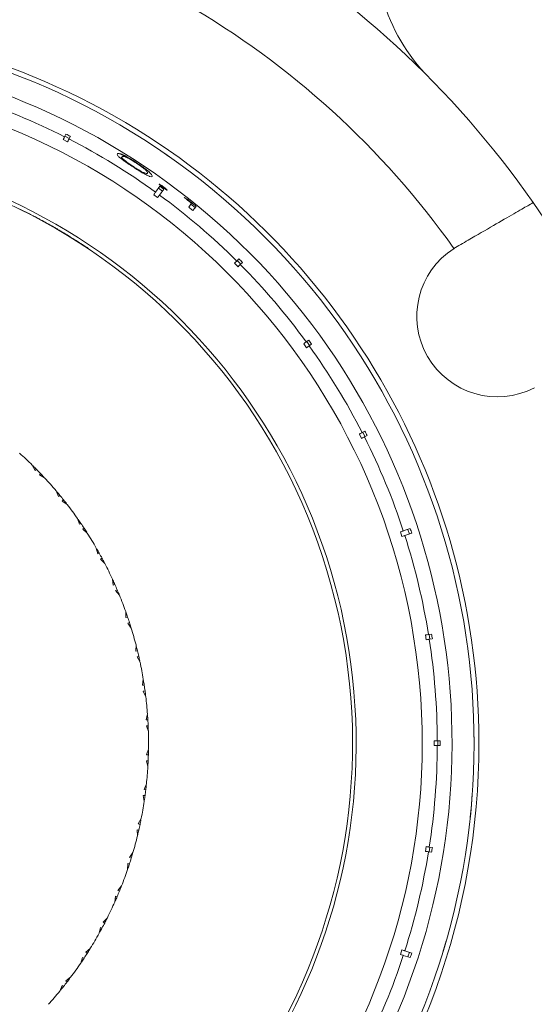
# Model space of a CAD drawing. Header units: inches. Extents: x -4.2 to 22.3, y -10.2 to 17.4.
# Tile 15 of 121: x 6 to 7.1, y -7.6 to -5.6. Entities that reach past the tile are written whole.
import ezdxf

# ---------------------------------------------------------------- set-up
doc = ezdxf.new("R2010")
doc.units = ezdxf.units.IN
doc.header["$MEASUREMENT"] = 0

msp = doc.modelspace()

# ---------------------------------------------------------------- linework, layer by layer
at = {"color": 7, "linetype": 'Continuous', "lineweight": 15}
for p, q in [((6.1403, -5.8628), (6.1374, -5.8683)), ((6.1469, -5.8717), (6.138, -5.8672)), ((6.1463, -5.8729), (6.1492, -5.8673)), ((6.1434, -5.8786), (6.1345, -5.8741)), ((6.2547, -5.9101), (6.2554, -5.9091)), ((6.3513, -5.9085), (6.3301, -5.894)), ((6.2782, -5.9304), (6.2788, -5.9295)), ((6.3012, -5.9444), (6.3023, -5.9429)), ((6.3329, -5.9697), (6.3241, -5.9818)), ((6.3381, -5.9796), (6.33, -5.9738)), ((6.3392, -5.9723), (6.3403, -5.9708)), ((6.3284, -5.9929), (6.3204, -5.987)), ((6.3322, -5.9877), (6.341, -5.9756)), ((6.3886, -5.9973), (6.3892, -5.9964)), ((6.3921, -6.0126), (6.3979, -6.0047)), ((6.3966, -6.0065), (6.4057, -6.0131)), ((6.4073, -6.0109), (6.4009, -6.0197)), ((6.0455, -6.0165), (6.0453, -6.0168)), ((6.0627, -6.0251), (6.0625, -6.0254)), ((6.0727, -6.0302), (6.0725, -6.0305)), ((6.0971, -6.0433), (6.0912, -6.0401)), ((6.1002, -6.0454), (6.1004, -6.0451)), ((6.1135, -6.0524), (6.1133, -6.0528)), ((6.1494, -6.0738), (6.1492, -6.0741)), ((6.9428, -6.0934), (6.9365, -6.0972)), ((6.1858, -6.0971), (6.1855, -6.0974)), ((6.4933, -6.1348), (6.4862, -6.1277)), ((6.4952, -6.1187), (6.4908, -6.1231)), ((6.4988, -6.1293), (6.4917, -6.1222)), ((6.4979, -6.1302), (6.5023, -6.1258)), ((6.634, -6.3007), (6.6281, -6.2926)), ((6.6383, -6.2851), (6.6333, -6.2888)), ((6.6402, -6.2961), (6.6343, -6.288)), ((6.6392, -6.2969), (6.6442, -6.2932)), ((6.7469, -6.4865), (6.7424, -6.4776)), ((6.7537, -6.4718), (6.7481, -6.4747)), ((6.7538, -6.483), (6.7493, -6.4741)), ((6.7527, -6.4836), (6.7582, -6.4808)), ((6.0712, -6.5414), (6.077, -6.5523)), ((6.0798, -6.55), (6.077, -6.5523)), ((6.088, -6.5585), (6.0856, -6.5612)), ((6.0963, -6.5674), (6.0856, -6.5612)), ((6.12, -6.594), (6.1248, -6.6054)), ((6.1278, -6.6034), (6.1248, -6.6054)), ((6.1353, -6.6126), (6.1326, -6.6151)), ((6.1427, -6.6222), (6.1326, -6.6151)), ((6.1639, -6.6508), (6.1677, -6.6626)), ((6.1708, -6.6608), (6.1677, -6.6626)), ((6.1774, -6.6707), (6.1746, -6.6729)), ((6.184, -6.6809), (6.1746, -6.6729)), ((6.8294, -6.6878), (6.8264, -6.6782)), ((6.8467, -6.6716), (6.8325, -6.6763)), ((6.8451, -6.6827), (6.842, -6.6732)), ((6.8356, -6.6858), (6.8498, -6.6811)), ((6.2025, -6.7113), (6.2053, -6.7234)), ((6.2085, -6.7219), (6.2053, -6.7234)), ((6.2142, -6.7323), (6.2112, -6.7342)), ((6.2199, -6.743), (6.2112, -6.7342)), ((6.2356, -6.775), (6.2372, -6.7873)), ((6.2406, -6.7861), (6.2372, -6.7873)), ((6.2454, -6.797), (6.2422, -6.7986)), ((6.2501, -6.8082), (6.2422, -6.7986)), ((6.2628, -6.8415), (6.2633, -6.8538)), ((6.2668, -6.8529), (6.2633, -6.8538)), ((6.2706, -6.8642), (6.2673, -6.8656)), ((6.2743, -6.8758), (6.2673, -6.8656)), ((6.8795, -6.8994), (6.8779, -6.8895)), ((6.8904, -6.8876), (6.8843, -6.8885)), ((6.8871, -6.8982), (6.8855, -6.8883)), ((6.8858, -6.8984), (6.892, -6.8974)), ((6.284, -6.9101), (6.2834, -6.9224)), ((6.2869, -6.9218), (6.2834, -6.9224)), ((6.2897, -6.9334), (6.2862, -6.9345)), ((6.2923, -6.9453), (6.2862, -6.9345)), ((6.2989, -6.9803), (6.2972, -6.9925)), ((6.3008, -6.9923), (6.2972, -6.9925)), ((6.3025, -7.004), (6.299, -7.0048)), ((6.304, -7.0161), (6.299, -7.0048)), ((6.3075, -7.0515), (6.3047, -7.0636)), ((6.3083, -7.0637), (6.3047, -7.0636)), ((6.3089, -7.0755), (6.3053, -7.076)), ((6.3094, -7.0877), (6.3053, -7.076)), ((6.9775, -7.0851), (6.9777, -7.1099)), ((6.3096, -7.1233), (6.3058, -7.1351)), ((6.8957, -7.1163), (6.8957, -7.1063)), ((6.9084, -7.1063), (6.9022, -7.1063)), ((6.9022, -7.1163), (6.9084, -7.1163)), ((6.9034, -7.1163), (6.9034, -7.1063)), ((6.3093, -7.1354), (6.3058, -7.1351)), ((6.3089, -7.1473), (6.3053, -7.1474)), ((6.3083, -7.1594), (6.3053, -7.1474)), ((6.3053, -7.195), (6.3004, -7.2063)), ((6.3025, -7.2188), (6.2989, -7.2186)), ((6.3007, -7.2308), (6.2989, -7.2186)), ((6.304, -7.207), (6.3004, -7.2063)), ((6.9722, -7.2387), (6.9741, -7.214)), ((6.9722, -7.2387), (6.9698, -7.2633)), ((6.2946, -7.2659), (6.2887, -7.2768)), ((6.2922, -7.2778), (6.2887, -7.2768)), ((6.2896, -7.2894), (6.2861, -7.2889)), ((6.2868, -7.3012), (6.2861, -7.2889)), ((6.8779, -7.3331), (6.8795, -7.3232)), ((6.8855, -7.3343), (6.8871, -7.3244)), ((6.892, -7.3252), (6.8858, -7.3242)), ((6.2776, -7.3357), (6.2707, -7.346)), ((6.2741, -7.3473), (6.2707, -7.346)), ((6.8843, -7.3341), (6.8904, -7.335)), ((6.2667, -7.3701), (6.267, -7.3578)), ((6.2705, -7.3586), (6.267, -7.3578)), ((6.2544, -7.4036), (6.2466, -7.4133)), ((6.2404, -7.437), (6.2419, -7.4247)), ((6.2453, -7.4258), (6.2419, -7.4247)), ((6.2499, -7.4149), (6.2466, -7.4133)), ((6.2252, -7.4692), (6.2166, -7.4781)), ((6.2197, -7.48), (6.2166, -7.4781)), ((6.2083, -7.5011), (6.2108, -7.489)), ((6.2141, -7.4905), (6.2108, -7.489)), ((6.9137, -7.54), (6.9207, -7.5162)), ((6.1902, -7.5319), (6.1809, -7.54)), ((6.1838, -7.5422), (6.1809, -7.54)), ((6.8264, -7.5444), (6.8294, -7.5349)), ((6.8325, -7.5464), (6.8467, -7.551)), ((6.8498, -7.5415), (6.8356, -7.5368)), ((6.842, -7.5494), (6.8451, -7.5399)), ((6.1705, -7.5622), (6.1742, -7.5504)), ((6.1773, -7.5521), (6.1742, -7.5504)), ((6.1275, -7.6196), (6.1321, -7.6081)), ((6.1351, -7.6102), (6.1321, -7.6081)), ((6.1498, -7.5912), (6.1398, -7.5984)), ((6.1424, -7.6008), (6.1398, -7.5984))]:
    msp.add_line(p, q, dxfattribs=at)
for centre, radius, start, end in [((5.5097, -7.1113), 2.63, 303.3735, 224.0523), ((5.5097, -7.1113), 1.9375, 34.8853, 85.1147), ((5.5097, -7.1113), 2.255, 303.008, 54.0992), ((5.5097, -7.1113), 2.275, 302.9639, 54.1221), ((5.5097, -7.1113), 2.25, 303.0192, 54.0891), ((5.5097, -7.1113), 1.7505, 35.4034, 84.5966), ((7.1508, -5.4821), 0.375, 195.9401, 224.7913), ((5.5097, -7.1113), 1.478, 0, 193.5877), ((5.5097, -7.1113), 1.468, 270, 193.5325), ((5.5097, -7.1113), 1.4228, 270, 193.377), ((5.5097, -7.1113), 1.3925, 63.2057, 71.7943), ((5.5097, -7.1113), 1.3925, 54.2057, 62.7943), ((5.5097, -7.1113), 1.226, 202.791, 90), ((5.5097, -7.1113), 1.2185, 202.818, 101.821), ((5.5097, -7.1113), 1.3925, 45.2057, 53.7943), ((5.5097, -7.1113), 1.9375, 25.1147, 34.8853), ((5.5097, -7.1113), 1.2189, 63.021, 63.9253), ((5.5097, -7.1113), 1.2189, 62.4935, 63.021), ((7.0253, -6.2363), 0.165, 122.5283, 297.4717), ((5.5097, -7.1113), 1.3925, 36.2057, 44.7943), ((5.5097, -7.1113), 1.3925, 27.2057, 35.7943), ((5.5097, -7.1113), 1.3925, 18.2057, 26.7943), ((5.5097, -7.1113), 0.8, 45.4264, 47.9793), ((5.5097, -7.1113), 0.8, 44.5572, 45.2531), ((5.5097, -7.1113), 0.8, 43.7057, 44.5572), ((5.5097, -7.1113), 0.8, 43.0097, 43.7057), ((5.5097, -7.1113), 0.8, 40.2835, 42.8365), ((5.5097, -7.1113), 0.8, 39.4144, 40.1103), ((5.5097, -7.1113), 0.8, 38.5628, 39.4144), ((5.5097, -7.1113), 0.8, 37.8669, 38.5628), ((5.5097, -7.1113), 0.8, 35.1407, 37.6936), ((5.5097, -7.1113), 0.8, 34.2715, 34.9674), ((5.5097, -7.1113), 0.8, 33.4199, 34.2715), ((5.5097, -7.1113), 0.8, 32.724, 33.4199), ((5.5097, -7.1113), 0.8, 29.9978, 32.5508), ((5.5097, -7.1113), 1.3925, 9.2057, 17.7943), ((5.5097, -7.1113), 0.8, 29.1286, 29.8246), ((5.5097, -7.1113), 0.8, 28.2771, 29.1286), ((5.5097, -7.1113), 0.8, 27.5812, 28.2771), ((5.5097, -7.1113), 0.8, 24.855, 27.4079), ((5.5097, -7.1113), 0.8, 23.9858, 24.6817), ((5.5097, -7.1113), 0.8, 23.1342, 23.9858), ((5.5097, -7.1113), 0.8, 22.4383, 23.1342), ((5.5097, -7.1113), 0.8, 19.7121, 22.265), ((5.5097, -7.1113), 0.8, 18.8429, 19.5389), ((5.5097, -7.1113), 0.8, 17.9914, 18.8429), ((5.5097, -7.1113), 0.8, 17.2954, 17.9914), ((5.5097, -7.1113), 0.8, 14.5693, 17.1222), ((5.5097, -7.1113), 1.3925, 0.2057, 8.7943), ((5.5097, -7.1113), 0.8, 13.7001, 14.396), ((5.5097, -7.1113), 0.8, 12.8485, 13.7001), ((5.5097, -7.1113), 0.8, 12.1526, 12.8485), ((5.5097, -7.1113), 0.8, 9.4264, 11.9793), ((5.5097, -7.1113), 0.8, 8.5572, 9.2531), ((5.5097, -7.1113), 0.8, 7.7057, 8.5572), ((5.5097, -7.1113), 0.8, 7.0097, 7.7057), ((5.5097, -7.1113), 0.8, 4.2835, 6.8365), ((5.5097, -7.1113), 0.8, 3.4144, 4.1103), ((5.5097, -7.1113), 0.8, 2.5628, 3.4144), ((5.5097, -7.1113), 0.8, 1.8669, 2.5628), ((5.5097, -7.1113), 0.8, 359.1407, 1.6936), ((5.5097, -7.1113), 1.478, 203.1108, 0), ((5.5097, -7.1113), 1.3925, 351.2057, 359.7943), ((5.5097, -7.1113), 0.8, 357.4199, 358.2715), ((5.5097, -7.1113), 0.8, 358.2715, 358.9674), ((5.5097, -7.1113), 0.8, 353.9978, 356.5508), ((5.5097, -7.1113), 0.8, 356.724, 357.4199), ((5.5097, -7.1113), 0.8, 353.1286, 353.8246), ((5.5097, -7.1113), 0.8, 351.5812, 352.2771), ((5.5097, -7.1113), 0.8, 352.2771, 353.1286), ((5.5097, -7.1113), 0.8, 348.855, 351.4079), ((5.5097, -7.1113), 0.8, 347.1342, 347.9858), ((5.5097, -7.1113), 0.8, 347.9858, 348.6817), ((5.5097, -7.1113), 0.8, 343.7121, 346.265), ((5.5097, -7.1113), 0.8, 346.4383, 347.1342), ((5.5097, -7.1113), 0.8, 342.8429, 343.5389), ((5.5097, -7.1113), 1.3925, 342.2057, 350.7943), ((5.5097, -7.1113), 0.8, 341.2954, 341.9914), ((5.5097, -7.1113), 0.8, 341.9914, 342.8429), ((5.5097, -7.1113), 0.8, 338.5693, 341.1222), ((5.5097, -7.1113), 0.8, 337.7001, 338.396), ((5.5097, -7.1113), 0.8, 336.1526, 336.8485), ((5.5097, -7.1113), 0.8, 336.8485, 337.7001), ((5.5097, -7.1113), 0.8, 333.4264, 335.9793), ((5.5097, -7.1113), 0.8, 331.7057, 332.5572), ((5.5097, -7.1113), 0.8, 332.5572, 333.2531), ((5.5097, -7.1113), 0.8, 328.2835, 330.8365), ((5.5097, -7.1113), 0.8, 331.0097, 331.7057), ((5.5097, -7.1113), 0.8, 326.5628, 327.4144), ((5.5097, -7.1113), 0.8, 327.4144, 328.1103), ((5.5097, -7.1113), 1.3925, 333.2057, 341.7943), ((5.5097, -7.1113), 0.8, 323.1407, 325.6936), ((5.5097, -7.1113), 0.8, 325.8669, 326.5628), ((5.5097, -7.1113), 0.8, 321.4199, 322.2715), ((5.5097, -7.1113), 0.8, 322.2715, 322.9674), ((5.5097, -7.1113), 0.8, 317.9978, 320.5508), ((5.5097, -7.1113), 0.8, 320.724, 321.4199)]:
    msp.add_arc(centre, radius, start, end, dxfattribs=at)
at = {"color": 8, "linetype": 'Continuous', "lineweight": 15}
for radius, start, end in [(2.6042, 303.5207, 223.891), (2.298, 302.914, 54.1151), (1.3616, 203.6329, 90)]:
    msp.add_arc((5.5097, -7.1113), radius, start, end, dxfattribs=at)
at = {"color": 7, "linetype": 'Continuous', "lineweight": 15}
for centre, major_axis, ratio, start_param, end_param in [((5.5048, -7.1209), (0.6399, 1.2559), 0.999971, 6.279638, 6.286733), ((5.5033, -7.1201), (0.8336, 1.1474), 0.999971, 6.27966, 6.286711), ((5.684, -7.2517), (1.1344, -0.9139), 0.988124, 1.735173, 1.740244), ((5.5033, -7.1202), (0.8405, 1.1568), 0.999971, 6.235534, 6.248995), ((5.5033, -7.1202), (0.8411, 1.1577), 0.999971, 6.227722, 6.243891), ((5.5033, -7.1201), (0.8347, 1.1488), 0.999971, 6.227292, 6.235203), ((5.5021, -7.1189), (0.9967, 0.9967), 0.999971, 6.279638, 6.286733), ((5.501, -7.1176), (1.1403, 0.8285), 0.999971, 6.279638, 6.286733), ((5.5001, -7.1162), (1.2559, 0.6399), 0.999971, 6.279638, 6.286733), ((5.4994, -7.1147), (1.3489, 0.4383), 0.999971, 6.27966, 6.286711), ((5.4991, -7.113), (1.3922, 0.2205), 0.999971, 6.279638, 6.286733), ((5.4989, -7.1113), (1.4095, 0), 0.999971, 6.279638, 6.286733), ((5.4991, -7.1096), (1.3922, -0.2205), 0.999971, 6.279638, 6.286733), ((5.4994, -7.1079), (1.3489, -0.4383), 0.999971, 6.27966, 6.286711)]:
    msp.add_ellipse(centre, major_axis=major_axis, ratio=ratio, start_param=start_param, end_param=end_param, dxfattribs=at)
for points, knots in [([(6.1374, -5.8683), (6.1371, -5.8689), (6.1367, -5.8698), (6.1351, -5.8728), (6.1345, -5.8741)], [0, 0, 0, 0, 0.585345, 1, 1, 1, 1]), ([(6.1434, -5.8786), (6.1442, -5.8771), (6.1457, -5.8742), (6.1461, -5.8733), (6.1463, -5.8729)], [0, 0, 0, 0, 0.496854, 1, 1, 1, 1]), ([(6.2779, -5.9302), (6.2743, -5.9279), (6.2672, -5.9232), (6.2581, -5.9168), (6.2507, -5.911), (6.245, -5.9055), (6.2455, -5.9041), (6.2458, -5.9032)], [0, 0, 0, 0, 0.145301, 0.291372, 0.430549, 0.640677, 1, 1, 1, 1]), ([(6.2456, -5.9035), (6.2468, -5.9028), (6.2484, -5.902), (6.2577, -5.9068), (6.2615, -5.9092), (6.2628, -5.91)], [0, 0, 0, 0, 0.715919, 0.896053, 1, 1, 1, 1]), ([(6.2458, -5.9032), (6.2467, -5.9025), (6.248, -5.9015), (6.2577, -5.9054), (6.267, -5.9102), (6.2763, -5.9156), (6.2823, -5.9194), (6.2846, -5.9209)], [0, 0, 0, 0, 0.4214318, 0.6077599, 0.7566553, 0.9056904, 1, 1, 1, 1]), ([(6.2547, -5.9101), (6.2535, -5.9106), (6.2521, -5.9111), (6.2582, -5.9166), (6.2589, -5.9173)], [0, 0, 0, 0, 0.879154, 1, 1, 1, 1]), ([(6.2554, -5.9091), (6.2549, -5.91), (6.2543, -5.9112), (6.2616, -5.9175), (6.2688, -5.9228), (6.2751, -5.9271), (6.2784, -5.9292), (6.2788, -5.9295)], [0, 0, 0, 0, 0.492988, 0.660496, 0.829474, 0.975104, 1, 1, 1, 1]), ([(6.2842, -5.922), (6.2815, -5.9203), (6.2761, -5.9168), (6.2687, -5.9127), (6.2622, -5.9096), (6.2568, -5.9078), (6.2559, -5.9086), (6.2554, -5.9091)], [0, 0, 0, 0, 0.14067, 0.281992, 0.423355, 0.631545, 1, 1, 1, 1]), ([(6.317, -5.9497), (6.3161, -5.9502), (6.3148, -5.9511), (6.3065, -5.9474), (6.2975, -5.9425), (6.2872, -5.9362), (6.2805, -5.9319), (6.2779, -5.9302)], [0, 0, 0, 0, 0.38125, 0.555518, 0.731165, 0.891605, 1, 1, 1, 1]), ([(6.2788, -5.9295), (6.2819, -5.9315), (6.2877, -5.9352), (6.295, -5.9394), (6.2996, -5.9418), (6.3015, -5.9425), (6.3023, -5.9429)], [0, 0, 0, 0, 0.300711, 0.560546, 0.820025, 1, 1, 1, 1]), ([(6.3078, -5.9433), (6.308, -5.9428), (6.3083, -5.9418), (6.3059, -5.9386), (6.301, -5.9341), (6.2942, -5.9288), (6.2881, -5.9246), (6.2848, -5.9224), (6.2842, -5.922)], [0, 0, 0, 0, 0.252946, 0.50746, 0.666689, 0.827456, 0.971159, 1, 1, 1, 1]), ([(6.2846, -5.9209), (6.2883, -5.9234), (6.2956, -5.9283), (6.3047, -5.9351), (6.3122, -5.9414), (6.3177, -5.9473), (6.3173, -5.9488), (6.317, -5.9497)], [0, 0, 0, 0, 0.1495897, 0.2998593, 0.4407978, 0.6606564, 1, 1, 1, 1]), ([(6.3023, -5.9429), (6.3031, -5.9431), (6.3047, -5.9437), (6.3068, -5.944), (6.3074, -5.9436), (6.3078, -5.9433)], [0, 0, 0, 0, 0.250494, 0.501064, 1, 1, 1, 1]), ([(6.3313, -5.9655), (6.3315, -5.9655), (6.3319, -5.9654), (6.3341, -5.9667), (6.3367, -5.9683), (6.3389, -5.9698), (6.3401, -5.9707), (6.3403, -5.9708)], [0, 0, 0, 0, 0.263863, 0.511658, 0.733124, 0.948033, 1, 1, 1, 1]), ([(6.3392, -5.9723), (6.3382, -5.9715), (6.336, -5.9699), (6.3335, -5.9679), (6.3319, -5.9664), (6.3313, -5.9657), (6.3313, -5.9655), (6.3313, -5.9655)], [0, 0, 0, 0, 0.241398, 0.485748, 0.69487, 0.892086, 1, 1, 1, 1]), ([(6.3481, -5.9777), (6.348, -5.9778), (6.3476, -5.9778), (6.3456, -5.9767), (6.3432, -5.9751), (6.3409, -5.9735), (6.3396, -5.9726), (6.3392, -5.9723)], [0, 0, 0, 0, 0.240258, 0.4832, 0.700189, 0.915478, 1, 1, 1, 1]), ([(6.3403, -5.9708), (6.3414, -5.9716), (6.3435, -5.9732), (6.346, -5.9753), (6.3477, -5.9769), (6.3482, -5.9775), (6.3482, -5.9777), (6.3481, -5.9777)], [0, 0, 0, 0, 0.243748, 0.490695, 0.70113, 0.922882, 1, 1, 1, 1]), ([(6.3241, -5.9818), (6.3238, -5.9823), (6.3232, -5.9832), (6.3212, -5.9859), (6.3204, -5.987)], [0, 0, 0, 0, 0.585345, 1, 1, 1, 1]), ([(6.3284, -5.9929), (6.3294, -5.9916), (6.3314, -5.9889), (6.3319, -5.9881), (6.3322, -5.9877)], [0, 0, 0, 0, 0.4967779, 1, 1, 1, 1]), ([(7.099, -6.0032), (7.0973, -6.0042), (7.0937, -6.0063), (7.0658, -6.0224), (7.0248, -6.0461), (6.981, -6.0713), (6.9528, -6.0876), (6.9428, -6.0934)], [0, 0, 0, 0, 0.2190539, 0.4381235, 0.6575299, 0.8777059, 1, 1, 1, 1]), ([(6.1004, -6.0451), (6.0962, -6.0428), (6.0899, -6.0393), (6.0824, -6.0353), (6.0768, -6.0323), (6.0741, -6.031), (6.0727, -6.0302)], [0, 0, 0, 0, 0.374216, 0.561996, 0.749781, 1, 1, 1, 1]), ([(6.1232, -6.058), (6.1228, -6.0578), (6.1205, -6.0565), (6.113, -6.0522), (6.1055, -6.0479), (6.1004, -6.0451)], [0, 0, 0, 0, 0.06711, 0.377871, 1, 1, 1, 1]), ([(6.1168, -6.0543), (6.1153, -6.0535), (6.1108, -6.0509), (6.1057, -6.0481), (6.1024, -6.0462)], [0, 0, 0, 0, 0.3306686, 1, 1, 1, 1]), ([(6.1494, -6.0738), (6.1463, -6.0719), (6.1401, -6.068), (6.1315, -6.0629), (6.1246, -6.0588), (6.1179, -6.055), (6.1139, -6.0527), (6.1136, -6.0525), (6.1135, -6.0524)], [0, 0, 0, 0, 0.124579, 0.250341, 0.374068, 0.498472, 0.74918, 1, 1, 1, 1]), ([(6.1382, -6.0669), (6.1378, -6.0667), (6.137, -6.0662), (6.1312, -6.0628), (6.1285, -6.0612)], [0, 0, 0, 0, 0.5293714, 1, 1, 1, 1]), ([(6.1858, -6.0971), (6.1856, -6.097), (6.1853, -6.0967), (6.1809, -6.0938), (6.1743, -6.0895), (6.1673, -6.085), (6.1588, -6.0796), (6.1526, -6.0757), (6.1494, -6.0738)], [0, 0, 0, 0, 0.2504686, 0.5000576, 0.6251575, 0.7501205, 0.8750566, 1, 1, 1, 1]), ([(6.4908, -6.1231), (6.4904, -6.1236), (6.4896, -6.1243), (6.4872, -6.1267), (6.4862, -6.1277)], [0, 0, 0, 0, 0.585345, 1, 1, 1, 1]), ([(6.4933, -6.1348), (6.4945, -6.1336), (6.4968, -6.1312), (6.4975, -6.1306), (6.4979, -6.1302)], [0, 0, 0, 0, 0.496659, 1, 1, 1, 1]), ([(6.6333, -6.2888), (6.6328, -6.2891), (6.632, -6.2898), (6.6292, -6.2917), (6.6281, -6.2926)], [0, 0, 0, 0, 0.5853453, 1, 1, 1, 1]), ([(6.634, -6.3007), (6.6353, -6.2997), (6.638, -6.2977), (6.6388, -6.2972), (6.6392, -6.2969)], [0, 0, 0, 0, 0.4967779, 1, 1, 1, 1]), ([(6.7481, -6.4747), (6.7476, -6.475), (6.7467, -6.4754), (6.7436, -6.477), (6.7424, -6.4776)], [0, 0, 0, 0, 0.585345, 1, 1, 1, 1]), ([(6.7469, -6.4865), (6.7484, -6.4858), (6.7514, -6.4843), (6.7522, -6.4838), (6.7527, -6.4836)], [0, 0, 0, 0, 0.496854, 1, 1, 1, 1]), ([(6.8325, -6.6763), (6.8319, -6.6764), (6.8309, -6.6768), (6.8277, -6.6778), (6.8264, -6.6782)], [0, 0, 0, 0, 0.5853453, 1, 1, 1, 1]), ([(6.8294, -6.6878), (6.831, -6.6872), (6.8342, -6.6862), (6.8351, -6.6859), (6.8356, -6.6858)], [0, 0, 0, 0, 0.496901, 1, 1, 1, 1]), ([(6.8843, -6.8885), (6.8836, -6.8886), (6.8826, -6.8888), (6.8793, -6.8893), (6.8779, -6.8895)], [0, 0, 0, 0, 0.585345, 1, 1, 1, 1]), ([(6.8795, -6.8994), (6.8811, -6.8992), (6.8844, -6.8986), (6.8853, -6.8985), (6.8858, -6.8984)], [0, 0, 0, 0, 0.4969276, 1, 1, 1, 1]), ([(6.9022, -7.1063), (6.9022, -7.1063), (6.9018, -7.1063), (6.9003, -7.1063), (6.8973, -7.1063), (6.8959, -7.1063), (6.8957, -7.1063)], [0, 0, 0, 0, 0.015192, 0.600801, 0.967318, 1, 1, 1, 1]), ([(6.8957, -7.1163), (6.8959, -7.1163), (6.8981, -7.1163), (6.901, -7.1163), (6.9018, -7.1163), (6.9022, -7.1163)], [0, 0, 0, 0, 0.032685, 0.618346, 1, 1, 1, 1]), ([(6.8858, -7.3242), (6.8852, -7.3241), (6.8842, -7.3239), (6.8808, -7.3234), (6.8795, -7.3232)], [0, 0, 0, 0, 0.585345, 1, 1, 1, 1]), ([(6.8779, -7.3331), (6.8795, -7.3333), (6.8828, -7.3338), (6.8838, -7.334), (6.8843, -7.3341)], [0, 0, 0, 0, 0.496928, 1, 1, 1, 1]), ([(6.8264, -7.5444), (6.8279, -7.5449), (6.8311, -7.5459), (6.832, -7.5462), (6.8325, -7.5464)], [0, 0, 0, 0, 0.496901, 1, 1, 1, 1]), ([(6.8356, -7.5368), (6.835, -7.5367), (6.834, -7.5363), (6.8308, -7.5353), (6.8294, -7.5349)], [0, 0, 0, 0, 0.5853453, 1, 1, 1, 1])]:
    msp.add_open_spline(points, degree=3, knots=knots, dxfattribs=at)

doc.saveas('drawing.dxf')
